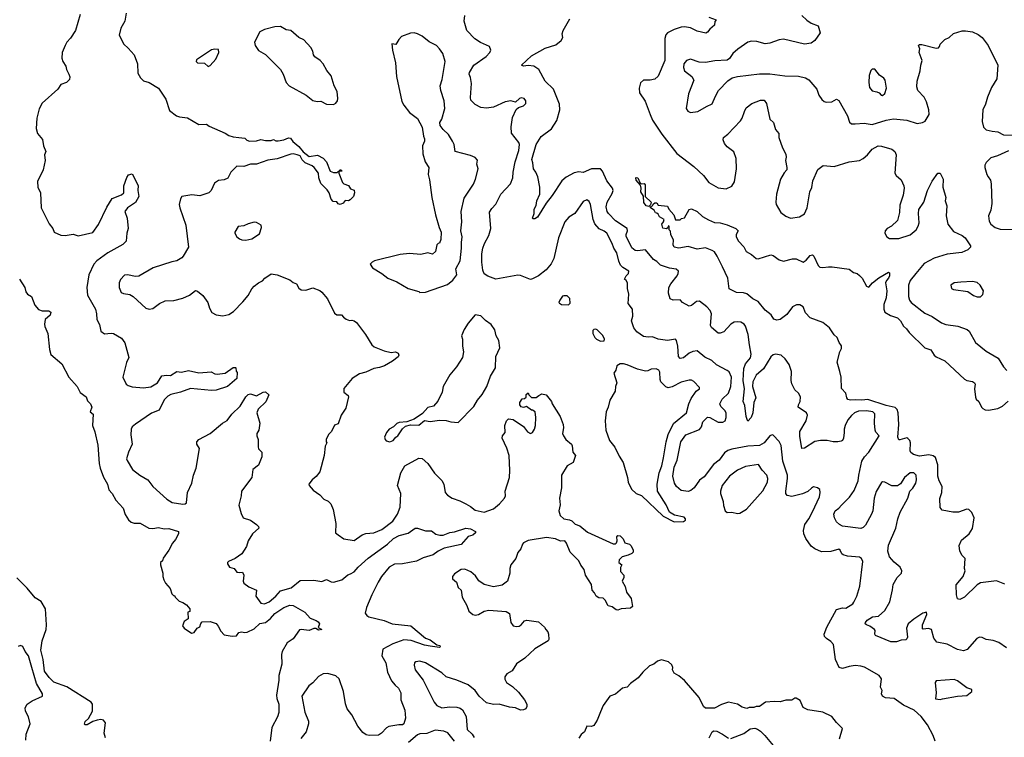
# Model space of a CAD drawing. Extents: x 2293139 to 2515392, y 824115 to 1006937.
# Tile 81 of 256: x 2349269 to 2357822, y 906589 to 912819. Entities that reach past the tile are written whole.
import ezdxf

# ---------------------------------------------------------------- set-up
doc = ezdxf.new("R2010")
doc.units = 0

msp = doc.modelspace()

# ---------------------------------------------------------------- linework, layer by layer
at = {"layer": '0CON10XD'}
for points in [[(2349794.3, 912865), (2349754.3, 912725), (2349710.6, 912659.4), (2349678.6, 912625), (2349664.4, 912595), (2349638.8, 912535), (2349636.1, 912483.9), (2349644.3, 912455), (2349670, 912415), (2349676.2, 912385), (2349696.7, 912345), (2349703.6, 912323.6), (2349701.7, 912298.3), (2349676.7, 912275), (2349626.7, 912255), (2349600, 912215), (2349463.1, 912095), (2349438.8, 912045), (2349419.6, 911965), (2349413.6, 911875), (2349425, 911830), (2349467.3, 911777.3), (2349477.5, 911725), (2349496, 911675), (2349485.8, 911645), (2349490, 911595), (2349473.3, 911516.7), (2349423.1, 911415), (2349428, 911365), (2349448.6, 911315), (2349456.7, 911185), (2349526.2, 911046.2), (2349557.1, 911005), (2349570, 910975), (2349627.5, 910947.5), (2349665, 910945.6), (2349735, 910957.5), (2349777, 910943), (2349905, 910970.6), (2349955, 911041.1), (2350025, 911190.6), (2350072.5, 911267.5), (2350155, 911299.4), (2350172.5, 911315), (2350174.4, 911375), (2350201.1, 911448.9), (2350215, 911472.5), (2350245, 911480), (2350299.7, 911379.7), (2350295.5, 911335), (2350305.4, 911285), (2350275, 911231.1), (2350206, 911185), (2350183.8, 911155), (2350202.5, 911095), (2350212, 911005), (2350201.2, 910965), (2350193.8, 910895), (2350165, 910865.8), (2350035.8, 910794.2), (2349939.4, 910725), (2349913.6, 910695), (2349869.6, 910605), (2349852.1, 910495), (2349858.3, 910428.3), (2349927.1, 910305), (2349937.3, 910265), (2349938.6, 910215), (2349962.1, 910172.1), (2349974, 910115), (2350005, 910092), (2350065, 910098.6), (2350084.3, 910094.3), (2350155, 910054), (2350182.6, 910012.6), (2350218, 909885), (2350196.6, 909843.4), (2350164.4, 909715), (2350194.6, 909654.6), (2350212, 909642), (2350245, 909631.5), (2350345, 909622.3), (2350407.6, 909632.4), (2350465.7, 909665), (2350505, 909728), (2350545, 909733.8), (2350579.3, 909730.7), (2350635, 909763.3), (2350675, 909757.5), (2350735, 909774.3), (2350825.9, 909754.1), (2350933, 909763), (2350965, 909743.3), (2350985, 909740), (2351055, 909750), (2351125, 909800), (2351145, 909800), (2351147.5, 909795), (2351148.3, 909768.3), (2351157.5, 909755), (2351155, 909702.5), (2351075.6, 909634.4), (2350975, 909602.9), (2350935, 909599.4), (2350753.2, 909616.8), (2350665, 909585.6), (2350580.8, 909565), (2350555, 909550.9), (2350525, 909518.1), (2350480.2, 909429.8), (2350415, 909403.6), (2350275, 909306.7), (2350247.5, 909285), (2350237, 909263), (2350234.1, 909215.9), (2350245.8, 909135), (2350215.7, 909065), (2350198, 909005), (2350201.7, 908991.7), (2350250, 908915), (2350314, 908865), (2350383.1, 908825), (2350425.8, 908765), (2350546.9, 908655), (2350595, 908627.5), (2350687.8, 908612.2), (2350707.5, 908615), (2350718.8, 908625), (2350726.9, 908715), (2350764.2, 908795), (2350778.6, 908865), (2350800.8, 908925), (2350830, 909095), (2350807.5, 909135), (2350807.5, 909155), (2350826.4, 909173.6), (2350925, 909226.7), (2351030, 909315), (2351071.2, 909338.8), (2351110.8, 909395), (2351185, 909464), (2351233.8, 909545), (2351255, 909566.2), (2351275, 909570), (2351325, 909552), (2351385, 909586), (2351405, 909587.5), (2351433.3, 909563.3), (2351407.6, 909502.4), (2351341.2, 909438.8), (2351328.8, 909405), (2351353.8, 909315), (2351346.7, 909255), (2351330, 909225), (2351330, 909205), (2351341.2, 909175), (2351339.3, 909109.3), (2351344.2, 909094.2), (2351372.5, 909065), (2351373.3, 909025), (2351345, 908950), (2351295, 908913.8), (2351287.1, 908845), (2351196, 908725), (2351194.2, 908685), (2351172.9, 908605), (2351191.7, 908531.7), (2351210, 908495), (2351275, 908473.3), (2351325, 908436.7), (2351345, 908417.5), (2351346.7, 908405), (2351291.2, 908355), (2351254.4, 908295.6), (2351240, 908245), (2351197.9, 908182.1), (2351139.7, 908140.3), (2351082.5, 908115), (2351073.3, 908105), (2351073.3, 908095), (2351092.5, 908065), (2351133.6, 908053.6), (2351155, 908023.3), (2351175, 908018.8), (2351205, 908022.5), (2351216.2, 907995), (2351211.2, 907945), (2351215, 907927.5), (2351260, 907895), (2351327.5, 907865), (2351320.8, 907815), (2351365, 907754.4), (2351395, 907748.1), (2351435, 907764.4), (2351495, 907813.6), (2351535, 907860.5), (2351628, 907885), (2351705, 907949.4), (2351825, 907953.3), (2351895, 907940.8), (2351935, 907957.5), (2351975, 907938.6), (2351995, 907936.9), (2352066.2, 907955), (2352121, 907999), (2352141.9, 908008.1), (2352176, 908024), (2352210, 908065), (2352297.1, 908145), (2352465, 908266.4), (2352515.9, 908314.1), (2352565, 908342.1), (2352645, 908360.9), (2352705, 908405.6), (2352725.6, 908405.6), (2352795, 908380), (2352845, 908380), (2352885, 908352.5), (2352917.5, 908342.5), (2352947.5, 908345), (2353005, 908366.9), (2353045, 908371.5), (2353145, 908405.4), (2353185, 908398.5), (2353228.8, 908375), (2353227.5, 908365), (2353205.8, 908345), (2353165, 908331.2), (2353105, 908262.5), (2352955, 908230.5), (2352902.9, 908205), (2352862, 908172), (2352773.1, 908146.9), (2352715, 908118.9), (2352595, 908093.8), (2352525, 908090.4), (2352479.5, 908065), (2352413.4, 907985), (2352382.7, 907935), (2352326.7, 907825), (2352281.1, 907715), (2352271.4, 907665), (2352284, 907645), (2352303.3, 907635), (2352435, 907601.5), (2352505, 907572.9), (2352667.2, 907557.2), (2352795, 907449.2), (2352835.5, 907435.5), (2352891.7, 907391.7), (2352917.5, 907385), (2352922.5, 907375), (2352915, 907367.5), (2352835, 907380), (2352785, 907389.1), (2352669.1, 907429.1), (2352605, 907436.2), (2352509.3, 907400.7), (2352423.8, 907355), (2352415.6, 907295), (2352448.8, 907235), (2352464.6, 907154.6), (2352500.3, 907080.3), (2352530.3, 907040.3), (2352558.8, 907015), (2352581.2, 906975), (2352581.2, 906915), (2352613.3, 906825), (2352620, 906755), (2352606.2, 906705), (2352595, 906696.7), (2352562.3, 906697.7), (2352475, 906681.2), (2352455, 906671.2), (2352411.2, 906625), (2352385, 906608), (2352305, 906604.2), (2352279.5, 906609.5), (2352249.1, 906629.1), (2352205.8, 906685), (2352155.7, 906785), (2352113.1, 906835), (2352098.3, 906878.3), (2352082.1, 906985), (2352045, 907096.7), (2352015, 907122), (2351945, 907143.8), (2351905, 907140), (2351865, 907118), (2351815, 907061.2), (2351780, 907035), (2351720, 906945), (2351745, 906806.7), (2351777.4, 906727.4), (2351779.2, 906705), (2351757.5, 906635), (2351711.9, 906578.1)], [(2350194.4, 912875.6), (2350182.5, 912805), (2350147.5, 912745), (2350132, 912685), (2350173.8, 912605), (2350212.7, 912572.7), (2350264, 912515), (2350292.9, 912435), (2350294.4, 912355), (2350317.5, 912315), (2350345, 912288), (2350395, 912273.8), (2350475, 912223.8), (2350538.3, 912128.3), (2350571.7, 912031.7), (2350632.5, 911985), (2350656, 911976), (2350726.6, 911966.6), (2350825, 911907.5), (2350891.7, 911911.7), (2350915, 911893.8), (2351055, 911833.3), (2351085, 911813.8), (2351125, 911801.2), (2351172.5, 911797.5), (2351225, 911790), (2351243, 911773), (2351265, 911764), (2351325, 911766.2), (2351365, 911778), (2351405, 911770), (2351455, 911770), (2351475, 911777.5), (2351495, 911767.5), (2351515, 911766.7), (2351564.1, 911775.9), (2351605, 911793.8), (2351621.7, 911791.7), (2351641.7, 911761.7), (2351695, 911718.8), (2351732.3, 911672.3), (2351785, 911632.5), (2351855, 911643.3), (2351905.9, 911615.9), (2351933.3, 911585), (2351965, 911503.3), (2351995, 911493.3), (2352027.5, 911492.5), (2352053.9, 911516.1), (2352060, 911515), (2352070, 911505), (2352040, 911500), (2352040, 911485), (2352073.3, 911405), (2352085, 911393.3), (2352125, 911380), (2352141.7, 911351.7), (2352175, 911340), (2352177.5, 911315), (2352167.5, 911285), (2352140, 911255), (2352125, 911247.5), (2352095, 911250), (2352080, 911225), (2352053, 911213), (2352035, 911220), (2352025, 911237.5), (2351991.7, 911241.7), (2351975, 911260), (2351956.7, 911315), (2351940.7, 911340.7), (2351885, 911397.5), (2351866.7, 911445), (2351866.2, 911485), (2351826.4, 911536.4), (2351810.7, 911550.7), (2351750, 911575), (2351722.7, 911602.7), (2351706.4, 911636.4), (2351680, 911645), (2351645, 911653.8), (2351625, 911651.4), (2351505, 911610), (2351425, 911598.1), (2351325, 911565.6), (2351275.5, 911565.5), (2351215, 911545.5), (2351155, 911546.1), (2351102, 911495), (2351076.1, 911443.9), (2351045, 911428.8), (2350995, 911422.5), (2350960.7, 911399.3), (2350933.3, 911335), (2350912.5, 911315), (2350835, 911289.2), (2350765, 911297.1), (2350678.8, 911285), (2350665, 911262.5), (2350654.2, 911215), (2350659.2, 911185), (2350711.4, 911035), (2350734.3, 910845), (2350690, 910765), (2350677.4, 910752.6), (2350635, 910725.7), (2350592.1, 910717.9), (2350430, 910665), (2350305, 910591.4), (2350275, 910588.9), (2350206.2, 910603.8), (2350178.3, 910601.7), (2350145, 910562.5), (2350133.8, 910535), (2350133.3, 910495), (2350150.7, 910450.7), (2350170.7, 910440.7), (2350225, 910432.5), (2350255, 910416), (2350365, 910313.8), (2350395, 910306), (2350425, 910312), (2350482.5, 910355), (2350532, 910378), (2350608.3, 910381.7), (2350685, 910402), (2350744.1, 910425.9), (2350796.4, 910466.4), (2350815, 910463.3), (2350860, 910425), (2350902.5, 910365), (2350916.7, 910315), (2350937, 910277), (2350977, 910257), (2351035, 910247.5), (2351085, 910258.8), (2351126.7, 910285), (2351208.3, 910368.3), (2351255, 910423.3), (2351285, 910483.3), (2351305, 910506.2), (2351343.3, 910535), (2351378.8, 910551.2), (2351397.5, 910575), (2351455, 910612.5), (2351505, 910603.3), (2351615, 910560), (2351645, 910536.7), (2351672.5, 910525), (2351695, 910486.7), (2351715, 910473.8), (2351755, 910472), (2351815, 910490), (2351875, 910468.1), (2351895, 910454.2), (2351944, 910395), (2352005, 910270), (2352025, 910256.7), (2352065, 910257.5), (2352082.5, 910235), (2352105, 910220), (2352135, 910207.5), (2352155, 910210), (2352173.9, 910203.9), (2352195, 910190), (2352273.3, 910085), (2352326.7, 909995), (2352348.8, 909978.8), (2352434.4, 909944.4), (2352495, 909930.8), (2352535, 909936), (2352557.5, 909925), (2352563.3, 909905), (2352557, 909893), (2352507.5, 909855), (2352437.5, 909815), (2352395, 909798), (2352345, 909790), (2352275, 909758), (2352220, 909745), (2352156.8, 909703.2), (2352085, 909616.2), (2352085.7, 909585.7), (2352123.8, 909555), (2352126, 909545), (2352101.2, 909445), (2352061.2, 909385), (2352035, 909310), (2352005, 909297.5), (2351978.8, 909245), (2351951.7, 909218.3), (2351930, 909175), (2351930, 909155), (2351937.5, 909145), (2351923.6, 909116.4), (2351914.3, 909035), (2351875, 908892.5), (2351845.9, 908854.1), (2351810, 908825), (2351780, 908785), (2351782.5, 908775), (2351817.5, 908735), (2351875, 908693.3), (2351910, 908655), (2351947.5, 908637.5), (2351970.8, 908615), (2351991.1, 908565), (2352015.6, 908445), (2352012.5, 908362.5), (2352035.9, 908345.9), (2352085, 908312), (2352175, 908297.5), (2352245, 908346.9), (2352275, 908357.1), (2352345, 908364.5), (2352415, 908392.9), (2352511.5, 908465), (2352551.4, 908525), (2352573.2, 908586.8), (2352580.5, 908705), (2352551.9, 908775), (2352580.8, 908885), (2352616, 908945), (2352735, 909012.5), (2352765, 909009.2), (2352814.4, 908964.4), (2352872.6, 908882.6), (2352935, 908818.8), (2352952.9, 908785), (2352966.2, 908715), (2352985, 908690), (2353025.8, 908665.8), (2353093, 908643), (2353143.3, 908615), (2353185, 908592.5), (2353225, 908560.5), (2353305, 908542.5), (2353385, 908572.9), (2353435.6, 908615), (2353480.8, 908665), (2353490, 908685), (2353486.7, 908725), (2353522.5, 908845), (2353525.7, 908905), (2353520, 909035), (2353499.7, 909099.7), (2353460, 909185), (2353462.5, 909205), (2353486.7, 909235), (2353483.6, 909296.4), (2353497.5, 909335), (2353515, 909352.5), (2353555, 909348.8), (2353645, 909287.5), (2353679.5, 909239.5), (2353705, 909226.7), (2353723.9, 909236.1), (2353742, 909265), (2353748.6, 909295), (2353753.8, 909365), (2353747.5, 909415), (2353725, 909430), (2353715, 909430), (2353671.7, 909461.7), (2353645, 909452.5), (2353625, 909457.5), (2353614.2, 909474.2), (2353613.3, 909495), (2353635, 909527.5), (2353655, 909530), (2353668.3, 909541.7), (2353670, 909565), (2353685, 909580), (2353691.7, 909561.7), (2353715, 909540), (2353755, 909540), (2353780, 909555), (2353805, 909570), (2353841.7, 909561.7), (2353890, 909505), (2353893, 909483), (2353963.8, 909375), (2353991.2, 909305), (2353993.8, 909275), (2353983.8, 909225), (2353992, 909205), (2354013, 909173), (2354061.2, 909135), (2354068.3, 909118.3), (2354073.8, 909065), (2354097.5, 909035), (2354077.5, 908975), (2354024.1, 908945.9), (2353975.8, 908865), (2353974.4, 908755), (2353956.7, 908665), (2353964, 908606), (2353952.7, 908555), (2353965, 908513.8), (2353995, 908484), (2354045, 908478.1), (2354065, 908469.2), (2354095, 908440), (2354135, 908423.3), (2354200.3, 908370.3), (2354425, 908268.8), (2354445, 908267.5), (2354453.6, 908276.4), (2354460, 908295), (2354455, 908330), (2354465, 908340), (2354485, 908337.5), (2354510.7, 908310.7), (2354527, 908277), (2354565, 908266.7), (2354577.5, 908255), (2354597.5, 908215), (2354597.5, 908195), (2354585, 908183.8), (2354555, 908168.8), (2354502.5, 908155), (2354475, 908130), (2354472.5, 908105), (2354500, 908085), (2354488.3, 908061.7), (2354488.3, 908028.3), (2354516.7, 907995), (2354516.7, 907975), (2354503.3, 907945), (2354527.3, 907897.3), (2354538.8, 907848.8), (2354580.8, 907795), (2354593.3, 907725), (2354575, 907708.8), (2354495, 907703.8), (2354465, 907693.3), (2354450, 907695), (2354415, 907720), (2354380.7, 907730.7), (2354355, 907780), (2354337, 907797), (2354300.7, 907800.7), (2354277.5, 907815), (2354263, 907843), (2354242.5, 907865), (2354236.7, 907915), (2354185, 907997.5), (2354171.2, 908045), (2354142.4, 908082.4), (2354125, 908120), (2354051.8, 908195), (2354020, 908275), (2354005, 908293.3), (2353967.7, 908292.3), (2353922.1, 908312.1), (2353845, 908323.9), (2353685, 908296.9), (2353645, 908275.7), (2353635.8, 908265), (2353622, 908225), (2353597.6, 908192.4), (2353577.7, 908142.3)], [(2357220, 906555), (2357203.3, 906605), (2357155, 906697.5), (2357099.5, 906769.5), (2357037.5, 906825), (2356947.6, 906867.6), (2356865, 906924.4), (2356791.1, 906931.1), (2356762.5, 906945), (2356756, 906965), (2356760, 906995), (2356747.5, 907025), (2356754.1, 907095), (2356735, 907124.5), (2356607.2, 907197.2), (2356575, 907206.7), (2356525, 907211.4), (2356475, 907204.4), (2356415, 907186.5), (2356386, 907195), (2356354.6, 907264.6), (2356337.1, 907395), (2356315, 907420.6), (2356276, 907446), (2356260, 907465), (2356258.2, 907485), (2356280, 907545), (2356365, 907697.1), (2356415, 907713.8), (2356445, 907708.8), (2356505, 907747.5), (2356515, 907761.2), (2356542, 907815), (2356568.3, 907901.7), (2356592, 908115), (2356580.5, 908140.5), (2356565, 908152), (2356460.9, 908160.9), (2356421.8, 908171.8), (2356410.4, 908180.4), (2356395, 908213.3), (2356385, 908222), (2356315, 908202), (2356235, 908199.5), (2356175.2, 908225.2), (2356145, 908248.4), (2356098.4, 908315), (2356081.1, 908355), (2356077.3, 908385), (2356087.8, 908435), (2356124.4, 908485.6), (2356156.8, 908546.8), (2356216, 908675), (2356223.6, 908715), (2356218.8, 908738.8), (2356200, 908755), (2356165, 908761.9), (2356147, 908753), (2356115, 908722.9), (2356068.1, 908701.9), (2355975, 908680.7), (2355935, 908688.1), (2355925.4, 908705), (2355923.6, 908725), (2355938.8, 908835), (2355937.4, 908865), (2355897.5, 908987.5), (2355882.3, 909122.3), (2355865, 909155.6), (2355815, 909211.4), (2355805, 909214.3), (2355785, 909205.7), (2355735.7, 909145), (2355695, 909120.9), (2355595, 909115.4), (2355455, 909091.2), (2355421.2, 909078.8), (2355391.1, 909058.9), (2355345, 908996), (2355295, 908956), (2355215, 908851.2), (2355175, 908821.2), (2355128.8, 908755), (2355098.3, 908731.7), (2355075, 908724), (2355015, 908732), (2354975, 908766.7), (2354956, 908795), (2354943.3, 908855), (2354954.6, 908935), (2354978.9, 908995), (2355011.5, 909155), (2355055, 909214.2), (2355175, 909262.2), (2355192.2, 909285), (2355202.8, 909327.2), (2355245, 909368.8), (2355265, 909366), (2355335, 909324.4), (2355376.3, 909323.7), (2355396.9, 909335), (2355405.4, 909365), (2355405.4, 909405), (2355395, 909425.7), (2355360, 909460), (2355352.2, 909485), (2355371.5, 909525), (2355427.2, 909575), (2355446.5, 909633.5), (2355451.8, 909715), (2355430.7, 909760.7), (2355414.5, 909774.5), (2355321.3, 909821.3), (2355280.7, 909860.7), (2355219.2, 909889.2), (2355155, 909942.5), (2355115, 909937.5), (2355085, 909923.6), (2355035, 909883.6), (2355005, 909877.1), (2354992.1, 909895), (2354985.5, 909985), (2354974.2, 910034.2), (2354965, 910046.2), (2354895, 910032.5), (2354815, 910043.9), (2354765, 910065.7), (2354727.2, 910062.8), (2354689.1, 910069.1), (2354628.9, 910108.9), (2354604.5, 910145), (2354584.5, 910204.5), (2354594.4, 910245), (2354592.5, 910305), (2354554.4, 910355), (2354561.2, 910435), (2354547.5, 910485), (2354547.5, 910535), (2354536, 910556), (2354523.3, 910565), (2354537.5, 910595), (2354558.8, 910615), (2354559.2, 910635), (2354507.7, 910667.7), (2354488.3, 910688.3), (2354472.3, 910722.3), (2354456, 910795), (2354430.4, 910835), (2354416.1, 910875), (2354368.5, 910965), (2354345, 910983.8), (2354302.2, 911002.2), (2354265.6, 911045.6), (2354250.8, 911085), (2354228.2, 911215), (2354215, 911240), (2354194.2, 911254.2), (2354165, 911241.4), (2354090.6, 911135), (2354040, 911105), (2354005, 911063.8), (2353948.8, 910925), (2353908.8, 910745), (2353885, 910698.6), (2353843.4, 910646.6), (2353776.2, 910595), (2353725, 910568.8), (2353705, 910564), (2353618.8, 910598.8), (2353595, 910600), (2353405, 910566.7), (2353335, 910590.8), (2353305, 910612.5), (2353293.3, 910645), (2353282.7, 910715), (2353282.5, 910785), (2353291.5, 910835), (2353305.4, 910875), (2353345.3, 910944.7), (2353361.9, 911005), (2353351.2, 911148.8), (2353369.5, 911180.5), (2353405, 911216.7), (2353449.5, 911305), (2353533.8, 911395), (2353553.8, 911445), (2353555.4, 911495), (2353573.8, 911586.2), (2353604.6, 911684.6), (2353610, 911735), (2353605, 911752.5), (2353541.4, 911835), (2353538.7, 911888.7), (2353551.1, 911968.9), (2353581.7, 912038.3), (2353603, 912057), (2353645, 912070), (2353665, 912090), (2353666.7, 912115), (2353652.5, 912135), (2353625, 912140), (2353610, 912135), (2353575, 912102.5), (2353535.8, 912115.8), (2353485.8, 912105.8), (2353385, 912059.4), (2353325, 912050.5), (2353275, 912055.6), (2353225, 912081.9), (2353188.9, 912118.9), (2353184.6, 912144.6), (2353193.2, 912265), (2353186, 912316), (2353173.6, 912345), (2353175, 912361.2), (2353215, 912424.4), (2353322.1, 912497.9), (2353354, 912535), (2353361.4, 912555), (2353350, 912585), (2353270.5, 912620.5), (2353221.5, 912651.5), (2353154.2, 912725), (2353129.2, 912805), (2353136.2, 912855)], [(2356430.8, 909235), (2356424.2, 909185), (2356415, 909166.7), (2356405, 909160.8), (2356375, 909153.1), (2356335, 909152.9), (2356283.8, 909166.2), (2356225, 909166.7), (2356175, 909156.7), (2356085, 909097.5), (2356062.5, 909095), (2356044.3, 909204.3), (2356047, 909243), (2356101.4, 909335), (2356112.9, 909385), (2356102.5, 909405), (2356032.5, 909455), (2356034.4, 909475), (2356049.5, 909505), (2356050.8, 909545), (2356034, 909575), (2356002.2, 909605), (2355975, 909656.7), (2355969.6, 909685), (2355973.4, 909765), (2355952.6, 909825), (2355919.2, 909875), (2355882.9, 909905), (2355835, 909913.8), (2355815, 909908.2), (2355795, 909892.9), (2355731.3, 909788.7), (2355665, 909731.9), (2355636.9, 909675), (2355635.3, 909635.3), (2355664.4, 909535), (2355646, 909495), (2355638.5, 909405), (2355622.2, 909365), (2355595, 909332.5), (2355590, 909340), (2355579.1, 909375), (2355568.7, 909468.7), (2355554.7, 909505), (2355565.3, 909615), (2355553, 909685), (2355558.5, 909791.5), (2355575, 909830.6), (2355616.7, 909883.3), (2355623.6, 909915), (2355607.3, 909995), (2355597.9, 910085), (2355575, 910158.8), (2355562, 910175), (2355532.4, 910192.4), (2355505, 910197.1), (2355475, 910191.9), (2355445, 910175.8), (2355385, 910110), (2355355, 910096.2), (2355335, 910096.7), (2355277.8, 910147.8), (2355268.6, 910165), (2355277.5, 910265), (2355265.6, 910295), (2355238.5, 910325), (2355175, 910375.8), (2355148.3, 910371.7), (2355105, 910338.8), (2355085, 910331.2), (2355026.2, 910365), (2355005, 910388), (2354945, 910384.3), (2354920, 910395), (2354905.6, 910445.6), (2354908.9, 910495), (2354925, 910525.8), (2354980.6, 910595), (2354990, 910615), (2354990.8, 910635), (2354972.1, 910652.1), (2354915, 910661.1), (2354835, 910687.6), (2354805, 910718.5), (2354775, 910737.8), (2354705, 910820.8), (2354635, 910811.4), (2354615, 910815.8), (2354585, 910838), (2354538.3, 910938.3), (2354537.1, 910955), (2354550, 910985), (2354545, 911006.7), (2354445, 911073.2), (2354382.5, 911135), (2354371.5, 911155), (2354363.6, 911195), (2354370.9, 911235), (2354415, 911309.2), (2354425.4, 911335), (2354419.4, 911355), (2354369, 911419), (2354332.3, 911505), (2354315.2, 911525.2), (2354235.5, 911524.5), (2354165, 911490.8), (2354125, 911498), (2354085, 911490), (2354015, 911452.9), (2353979.6, 911420.4), (2353895, 911292), (2353842.5, 911225), (2353768, 911105), (2353745, 911088.8), (2353729.3, 911089.3), (2353723.8, 911095), (2353736.7, 911135), (2353738.8, 911175), (2353756.2, 911205), (2353761.2, 911245), (2353787.5, 911305), (2353787.1, 911365), (2353770, 911455), (2353753.8, 911495), (2353731.2, 911525), (2353726.2, 911575), (2353716.7, 911605), (2353755.7, 911734.3), (2353800, 911805), (2353889.1, 911870.9), (2353934.4, 911945), (2353959.6, 912035), (2353957.7, 912085), (2353906.7, 912215), (2353835, 912286.2), (2353777.3, 912387.3), (2353735, 912416.7), (2353685, 912420.8), (2353645, 912414.4), (2353627.5, 912425), (2353714.6, 912505.4), (2353835, 912572), (2353925, 912600.8), (2353971.2, 912638.8), (2353986.2, 912665), (2353982, 912695), (2353991.2, 912725), (2354047.5, 912825)], [(2355255, 912840), (2355318.3, 912818.3), (2355308.3, 912801.7), (2355305, 912770), (2355264, 912736), (2355245, 912710), (2355228.3, 912701.7), (2355155, 912718.8), (2355097.4, 912747.4), (2355045, 912758.1), (2355015, 912754.4), (2354955, 912734.4), (2354896, 912705), (2354882, 912688), (2354872.7, 912655), (2354873.9, 912465), (2354815, 912328), (2354785, 912301.4), (2354745, 912294.4), (2354687.5, 912295), (2354660.5, 912269.5), (2354650, 912225), (2354654.2, 912185), (2354702.6, 912112.6), (2354745.4, 911995.4), (2354766.3, 911946.3), (2354846.4, 911825), (2354978.3, 911658.3), (2355125, 911544.4), (2355210, 911465), (2355256, 911405), (2355335, 911360), (2355405, 911351.2), (2355455, 911373.8), (2355478.8, 911411.2), (2355495.6, 911524.4), (2355492.9, 911615), (2355472.4, 911672.4), (2355414, 911715), (2355390.8, 911745), (2355379.2, 911775), (2355382, 911795), (2355420, 911825), (2355530.2, 911939.8), (2355545.6, 911965), (2355565, 912022.5), (2355580, 912055), (2355627.7, 912092.3), (2355705, 912121.2), (2355735, 912120), (2355755, 912092.5), (2355784.3, 911955), (2355817, 911927), (2355834.7, 911864.7), (2355862.1, 911832.1), (2355864.5, 911795), (2355896.3, 911706.3), (2355922.7, 911652.7), (2355926.2, 911625), (2355920, 911595), (2355933.3, 911535), (2355933.3, 911515), (2355909.5, 911490.5), (2355878, 911435), (2355844.3, 911305), (2355836, 911235), (2355840, 911215), (2355880, 911145), (2355925, 911112.5), (2355965.8, 911095.8), (2356043.4, 911106.6), (2356086.6, 911133.4), (2356110, 911185), (2356133.8, 911325), (2356149.3, 911360.7), (2356159.7, 911420.3), (2356202.7, 911517.3), (2356248.3, 911551.7), (2356345, 911545.6), (2356475.5, 911584.5), (2356565, 911597.8), (2356595, 911613.1), (2356634, 911645), (2356675, 911696), (2356725, 911724), (2356755, 911722), (2356845, 911696.2), (2356871.2, 911675), (2356883.3, 911645), (2356871.2, 911485), (2356883.3, 911465), (2356925, 911427.5), (2356948.8, 911375), (2356951.2, 911355), (2356942, 911295), (2356915, 911210), (2356912, 911145), (2356893.8, 911075), (2356842.3, 911027.7), (2356804.1, 911005.9), (2356787.5, 910985), (2356783.3, 910965), (2356802.5, 910935), (2356825, 910918.8), (2356905, 910920), (2357005, 910950), (2357056.9, 910993.1), (2357074.4, 911025), (2357080.9, 911055), (2357075.4, 911135), (2357078.8, 911171.2), (2357122.2, 911235), (2357156, 911335), (2357194.3, 911415.7), (2357243.8, 911485), (2357265, 911487.5), (2357290, 911435), (2357287.5, 911365), (2357312.5, 911275), (2357306.7, 911245), (2357323, 911203), (2357316, 911115), (2357332.5, 911045), (2357379.7, 910979.7), (2357455, 910944.2), (2357481.2, 910925), (2357527.5, 910855), (2357527.5, 910845), (2357505, 910820), (2357452.3, 910797.7), (2357325, 910784.3), (2357211.2, 910748.8), (2357125, 910701.9), (2357053.7, 910616.3), (2357003.6, 910555), (2356989.2, 910515), (2356990, 910415), (2356998.5, 910385), (2357013.1, 910365), (2357131.9, 910271.9), (2357195, 910241.5), (2357275, 910188.2), (2357315, 910173.9), (2357419.1, 910159.1), (2357499.8, 910129.8), (2357515.8, 910115), (2357570.8, 910015), (2357665, 909941.4), (2357769.7, 909879.7), (2357815, 909803.8), (2357845, 909774)], [(2356063.3, 912855), (2356106.7, 912815), (2356145, 912790), (2356205, 912766.7), (2356222.5, 912705), (2356175, 912638.8), (2356145, 912614.2), (2356085, 912607.1), (2355905, 912650.9), (2355866, 912644), (2355785, 912615.6), (2355745, 912609.4), (2355670.9, 912630.9), (2355625, 912633.6), (2355595, 912623.6), (2355506.8, 912563.2), (2355464.5, 912525), (2355435, 912481.4), (2355415, 912468.5), (2355307.4, 912462.6), (2355225, 912446.2), (2355171.3, 912451.3), (2355095, 912477.5), (2355060, 912465), (2355039.2, 912435), (2355036, 912405), (2355042.5, 912375), (2355108.8, 912325), (2355126.2, 912295), (2355079.2, 912175), (2355057, 912047), (2355072.5, 912025), (2355095, 912013.3), (2355159.2, 912020.8), (2355233.6, 912066.4), (2355285, 912088), (2355311.9, 912155), (2355340.6, 912205), (2355420.9, 912289.1), (2355457.2, 912312.8), (2355504.3, 912325.7), (2355695, 912350.2), (2355785, 912348), (2355915, 912331.2), (2356035, 912328.8), (2356095, 912314.5), (2356125, 912296.9), (2356193.3, 912215), (2356212, 912165), (2356235.9, 912125.9), (2356257.3, 912107.3), (2356275, 912102.9), (2356323.2, 912106.8), (2356365, 912127.5), (2356385, 912118), (2356458.5, 911985), (2356477.9, 911927.9), (2356495, 911915.8), (2356525, 911914.4), (2356605, 911919.5), (2356675, 911910), (2356795, 911947.8), (2356859.4, 911959.4), (2356975, 911947.1), (2357065, 911916.2), (2357110, 911925), (2357135, 911936.7), (2357170, 911995), (2357166, 912035), (2357145.8, 912105.8), (2357127, 912147), (2357072, 912205), (2357062, 912235), (2357064, 912285), (2357092, 912375), (2357095.8, 912425), (2357109.2, 912465), (2357081.2, 912535), (2357086.7, 912565), (2357077.5, 912595), (2357085, 912602.5), (2357105, 912602.5), (2357230.7, 912570.7), (2357250, 912575), (2357260, 912585), (2357263.9, 912606.1), (2357304.5, 912645.5), (2357342, 912665), (2357381.7, 912698.3), (2357455, 912721.9), (2357485, 912723.1), (2357545, 912712.2), (2357595, 912691.1), (2357630, 912665), (2357681.1, 912595), (2357766, 912425), (2357757.1, 912305), (2357709.3, 912230.7), (2357675.6, 912145), (2357659.4, 912085), (2357635.6, 912035), (2357630, 911935), (2357640, 911885), (2357665, 911863.3), (2357715, 911850), (2357765, 911846.7), (2357815, 911820), (2357910, 911815)], [(2351995, 912083.8), (2352015.7, 912094.3), (2352028.8, 912115), (2352033.8, 912135), (2352028, 912195), (2352000.8, 912245), (2351975, 912330), (2351937.7, 912377.7), (2351905, 912436.2), (2351878, 912465), (2351834.2, 912495), (2351822.5, 912515), (2351816.2, 912545), (2351797.3, 912577.3), (2351737.5, 912645), (2351695, 912663.8), (2351625, 912723.8), (2351585, 912730), (2351535, 912760), (2351485, 912756.7), (2351395, 912732.5), (2351356.4, 912713.6), (2351307.5, 912625), (2351313.3, 912595), (2351345, 912552.5), (2351405, 912516.7), (2351535.8, 912385.8), (2351557.3, 912347.3), (2351583.8, 912275), (2351610, 912245), (2351756.7, 912165), (2351815, 912116.2), (2351852.3, 912107.7), (2351885, 912112), (2351935, 912086.7), (2351995, 912083.8)], [(2352745, 910450), (2352795, 910452.5), (2352985, 910520), (2353031.7, 910558.3), (2353067.5, 910605), (2353057.5, 910655), (2353096, 910725), (2353107.5, 910835), (2353105.8, 910885), (2353112.5, 910935), (2353100, 910985), (2353109.2, 911065), (2353104.2, 911155), (2353130.3, 911269.7), (2353210.3, 911389.7), (2353228.8, 911435), (2353251.2, 911525), (2353241.2, 911565), (2353245, 911600), (2353225, 911621.2), (2353185, 911638.8), (2353053.2, 911673.2), (2353042.5, 911735), (2353030, 911765), (2352995, 911821.2), (2352948, 911865), (2352921.4, 911901.4), (2352920, 911925), (2352936, 911955), (2352961.2, 912048.8), (2352956.2, 912115), (2352926, 912205), (2352920.8, 912245), (2352939.4, 912300.6), (2352965.6, 912455), (2352944.3, 912525), (2352917, 912567), (2352890, 912595), (2352826.4, 912626.4), (2352765, 912676), (2352725, 912696.2), (2352695, 912703.8), (2352665, 912701.2), (2352585.8, 912674.2), (2352562, 912648), (2352536.1, 912603.9), (2352501.7, 912608.3), (2352507.5, 912555), (2352532.9, 912445), (2352543.1, 912325), (2352589.1, 912109.1), (2352605.7, 912075.7), (2352655, 912013.3), (2352725, 911960), (2352765.8, 911885), (2352776.7, 911806.7), (2352786.7, 911785), (2352786.7, 911765), (2352768.8, 911725), (2352772, 911655), (2352791.2, 911585), (2352823.3, 911535), (2352816.7, 911475), (2352828.3, 911428.3), (2352848.6, 911275), (2352880.8, 911125), (2352912, 911015), (2352931.2, 910975), (2352928.3, 910911.7), (2352915, 910880), (2352903, 910877), (2352892.5, 910865), (2352880, 910805), (2352856.4, 910783.6), (2352815, 910793.8), (2352755, 910781.2), (2352655, 910790), (2352575, 910780.6), (2352350, 910725), (2352330, 910715), (2352312.5, 910695), (2352333.9, 910663.9), (2352416.1, 910616.1), (2352467.5, 910575), (2352545, 910544.2), (2352645, 910486.2), (2352735, 910460), (2352745, 910450)], [(2350905, 912412.5), (2350925, 912422.5), (2350972.5, 912475), (2351000, 912535), (2350995, 912560), (2350965, 912562.5), (2350935, 912556.2), (2350805, 912470), (2350802.5, 912455), (2350813, 912443), (2350875, 912440), (2350905, 912412.5)], [(2356765, 912161.2), (2356785, 912177.5), (2356797.5, 912225), (2356785.8, 912295), (2356775, 912310), (2356737, 912337), (2356698.3, 912388.3), (2356675, 912390), (2356663, 912377), (2356647, 912333), (2356644, 912275), (2356651.2, 912231.2), (2356675, 912200), (2356715, 912193.8), (2356734.1, 912184.1), (2356752.5, 912162.5), (2356765, 912161.2)], [(2357858.8, 911681.2), (2357763, 911637), (2357705, 911619.2), (2357665, 911580), (2357653, 911557), (2357652.5, 911535), (2357668.8, 911475), (2357681.2, 911455), (2357701.2, 911425), (2357708, 911395), (2357712.3, 911222.3), (2357705.7, 911164.3), (2357684, 911115), (2357689.5, 911069.5), (2357704.3, 911044.3), (2357743.3, 911015), (2357785, 910999.2), (2357935, 910998.6)], [(2354735, 911197.5), (2354712, 911202), (2354691.9, 911231.9), (2354687, 911287), (2354664, 911325), (2354668.8, 911355), (2354662.5, 911382.5), (2354623.8, 911425), (2354620, 911445), (2354625, 911447.5), (2354637.5, 911445), (2354660, 911400), (2354672.5, 911392.5), (2354695, 911396.7), (2354703.3, 911385), (2354702.5, 911285), (2354753.3, 911235), (2354748.8, 911211.2), (2354735, 911197.5)], [(2356394.4, 909765), (2356368.6, 909845), (2356392.9, 909935), (2356407.1, 909965), (2356408.6, 909988.6), (2356387.3, 910017.3), (2356368.7, 910058.7), (2356343.2, 910083.2), (2356302.4, 910142.4), (2356245, 910190.8), (2356135, 910231.2), (2356095, 910273.8), (2356074.3, 910325), (2356045, 910344.4), (2356016.4, 910343.6), (2355981.2, 910325), (2355931.4, 910258.6), (2355875, 910216.2), (2355845, 910211.2), (2355819.3, 910219.3), (2355795.7, 910255.7), (2355745, 910297.5), (2355685, 910371.5), (2355638.1, 910395), (2355585, 910438), (2355555, 910446.7), (2355495, 910451.2), (2355432.7, 910482.7), (2355419.6, 910575), (2355375, 910672.9), (2355328.9, 910765), (2355303.1, 910803.1), (2355285.4, 910815.4), (2355225, 910837.5), (2355155, 910825.8), (2355075, 910848.8), (2354995, 910834.5), (2354954.5, 910844.5), (2354946, 910865), (2354948.6, 910905), (2354926.2, 910955), (2354921.7, 910981.7), (2354910, 910995), (2354910, 911025), (2354905, 911030), (2354898.3, 911011.7), (2354886.4, 911003.6), (2354855, 911010), (2354846.7, 911045), (2354862.5, 911065), (2354867.5, 911085), (2354827, 911107), (2354815, 911130), (2354805, 911140), (2354791.7, 911141.7), (2354780, 911165), (2354750, 911185), (2354750, 911195), (2354770, 911205), (2354772.5, 911217.5), (2354785, 911230), (2354805, 911230), (2354815, 911210), (2354895, 911200), (2354907.5, 911175), (2354950, 911125), (2354965, 911080), (2355005, 911080), (2355018.3, 911091.7), (2355045, 911097.5), (2355085, 911170), (2355105, 911177.5), (2355153.3, 911155), (2355200.9, 911110.9), (2355251.1, 911081.1), (2355305, 911059.4), (2355355, 911054.2), (2355415, 911037.1), (2355490, 911005), (2355508.8, 910985), (2355494, 910955), (2355492, 910935), (2355514.3, 910895), (2355557.9, 910847.9), (2355580, 910805), (2355625, 910781.2), (2355665, 910746.7), (2355685, 910743.8), (2355795, 910776), (2355815, 910771.2), (2355865, 910733.8), (2355905, 910721.2), (2355983, 910743), (2356013, 910743), (2356075, 910713.3), (2356099.5, 910730.5), (2356135, 910771.2), (2356155, 910776.2), (2356166, 910765), (2356206, 910685), (2356220.3, 910670.3), (2356245, 910666), (2356295, 910674.4), (2356327, 910673), (2356475, 910652), (2356512.5, 910625), (2356544.2, 910614.2), (2356565, 910598.8), (2356586, 910575), (2356625, 910506.7), (2356645, 910496.7), (2356676.2, 910535), (2356732.9, 910577.1), (2356816.7, 910626.7), (2356825, 910620), (2356825.6, 910594.4), (2356817.1, 910575), (2356797.5, 910555), (2356790.6, 910535), (2356801.4, 910465), (2356794.4, 910405), (2356775.8, 910345.8), (2356775.6, 910305), (2356785, 910280), (2356832, 910252), (2356895, 910231.4), (2356919.4, 910205), (2356947.2, 910157.2), (2356972.5, 910135), (2356995, 910103.8), (2357131.2, 909971.2), (2357182.3, 909952.3), (2357213.8, 909905), (2357231.2, 909891.2), (2357305, 909857.5), (2357477, 909697), (2357495, 909686.7), (2357545, 909676.7), (2357562.5, 909665), (2357570, 909655), (2357563.8, 909615), (2357571.2, 909541.2), (2357578.8, 909525), (2357600, 909505), (2357623.8, 909455), (2357635, 909443.8), (2357655, 909432), (2357685, 909428), (2357765.7, 909444.3), (2357805.5, 909464.5), (2357855, 909506.7)], [(2351235, 910904), (2351285, 910917.5), (2351351.2, 910958.8), (2351368.8, 911015), (2351366.4, 911036.4), (2351327.3, 911057.3), (2351305, 911060.8), (2351252.7, 911047.3), (2351215, 911030), (2351166.1, 911023.9), (2351137.5, 910975), (2351137.5, 910965), (2351156.7, 910935), (2351177.7, 910917.7), (2351197.7, 910907.7), (2351235, 910904)], [(2349266.2, 910565), (2349313.3, 910495), (2349322.5, 910455), (2349337, 910437), (2349372.5, 910415), (2349401.7, 910341.7), (2349432.7, 910302.7), (2349465, 910290.8), (2349521.7, 910291.7), (2349539.2, 910279.2), (2349535, 910253.8), (2349490, 910215), (2349485.8, 910175), (2349488, 910155), (2349512.5, 910095), (2349528.6, 909955), (2349540.9, 909910.9), (2349635, 909830), (2349695.9, 909715.9), (2349768.8, 909635), (2349795, 909583.3), (2349847.5, 909545), (2349859.3, 909509.3), (2349884.1, 909484.1), (2349896.2, 909455), (2349882.5, 909415), (2349906.7, 909395), (2349902, 909295), (2349922, 909242), (2349948.5, 909125), (2349960.4, 908965), (2349968.5, 908925), (2349998.1, 908848.1), (2350030.6, 908785), (2350045, 908736.7), (2350072, 908705), (2350105, 908647.5), (2350167.3, 908577.3), (2350184.1, 908524.1), (2350215, 908477.5), (2350236.4, 908456.4), (2350265, 908446.7), (2350315, 908446.7), (2350390, 908405), (2350425, 908402.5), (2350475, 908410.8), (2350525, 908400), (2350565, 908400.8), (2350648.8, 908375), (2350648.8, 908355), (2350623.3, 908305), (2350596.7, 908275), (2350565.7, 908214.3), (2350516.7, 908145), (2350508.3, 908121.7), (2350493.3, 908105), (2350491.2, 908085), (2350512.5, 908015), (2350513.6, 907983.6), (2350522.5, 907955), (2350537, 907927), (2350575, 907880), (2350590, 907835), (2350605, 907820), (2350615, 907820), (2350620, 907805), (2350655, 907770), (2350685, 907760), (2350718.3, 907738.3), (2350747.5, 907705), (2350748.3, 907681.7), (2350730, 907675), (2350731.7, 907618.3), (2350697, 907593), (2350683, 907557), (2350697.5, 907535), (2350763, 907493), (2350785, 907500), (2350810, 907535), (2350833, 907547), (2350843, 907577), (2350855, 907590), (2350925, 907594), (2350976.6, 907576.6), (2350994.2, 907555), (2351015, 907508.8), (2351045, 907478.8), (2351115, 907466.2), (2351151.7, 907468.3), (2351172.3, 907497.7), (2351195, 907503.8), (2351225, 907497.5), (2351245, 907500.8), (2351305, 907529.2), (2351355, 907575.5), (2351405, 907585.3), (2351448.5, 907621.5), (2351485, 907662.7), (2351565, 907715.5), (2351615, 907735.6), (2351645, 907731.9), (2351745.6, 907675.6), (2351791.7, 907621.7), (2351843.9, 907603.9), (2351861.7, 907591.7), (2351872.5, 907575), (2351862.5, 907542.5), (2351892.5, 907525), (2351865, 907517.5), (2351842.5, 907532.5), (2351825, 907533.3), (2351785, 907515.8), (2351715, 907524.3), (2351698.8, 907521.2), (2351645.8, 907445), (2351591.7, 907408.3), (2351550.5, 907335), (2351542.8, 907307.2), (2351545.4, 907225), (2351519.6, 907125), (2351519.5, 907085), (2351501.2, 906955), (2351503.4, 906925), (2351519.4, 906875), (2351521.3, 906805), (2351507.5, 906765), (2351459.7, 906675), (2351444.6, 906555)], [(2357615, 910413.3), (2357635, 910432.5), (2357640, 910465), (2357613.3, 910515), (2357585, 910536), (2357545, 910546), (2357445, 910540), (2357385, 910533.3), (2357357.5, 910515), (2357362.5, 910485), (2357380, 910475), (2357505, 910460), (2357555, 910423.3), (2357585, 910413.8), (2357615, 910413.3)], [(2354035, 910343.3), (2354051.7, 910358.3), (2354048.3, 910398.3), (2354025, 910420), (2353995, 910422.5), (2353985, 910417.5), (2353960, 910385), (2353952.5, 910365), (2353957, 910357), (2353975, 910346.7), (2354035, 910343.3)], [(2352485, 909153.3), (2352512.5, 909165), (2352536.1, 909193.9), (2352555, 909206.7), (2352593.6, 909266.4), (2352621.2, 909288.8), (2352665, 909302.5), (2352735, 909297.5), (2352785, 909340), (2352835, 909330), (2352915, 909341.2), (2352975, 909340), (2353015, 909328.8), (2353078.3, 909321.7), (2353215, 909460), (2353245.8, 909515), (2353287.5, 909565), (2353326.8, 909633.2), (2353360, 909725), (2353400.8, 909795), (2353406.2, 909895), (2353438.8, 909971.2), (2353431.2, 910035), (2353408.8, 910075), (2353396, 910125), (2353365, 910172.5), (2353315, 910206.7), (2353275, 910248.8), (2353225, 910256.2), (2353164.6, 910185.4), (2353130.9, 910129.1), (2353106.2, 910075), (2353115.8, 910045), (2353115.7, 909985), (2353123.9, 909933.9), (2353115, 909887.5), (2353064, 909805), (2353006, 909735), (2352948, 909635), (2352938, 909585), (2352902.3, 909507.7), (2352865, 909462.5), (2352815, 909451.2), (2352769.5, 909400.5), (2352695, 909350), (2352633, 909327), (2352565, 909322.5), (2352545, 909312.5), (2352517.5, 909285), (2352480, 909265), (2352454.3, 909235.7), (2352438.8, 909195), (2352443.3, 909175), (2352453.6, 909163.6), (2352485, 909153.3)], [(2354315, 910027.5), (2354345, 910030), (2354350, 910045), (2354335.9, 910075.9), (2354285, 910127.5), (2354275, 910132.5), (2354255, 910130), (2354248.3, 910121.7), (2354247.5, 910095), (2354265, 910060), (2354280, 910045), (2354315, 910027.5)], [(2354955, 908460), (2355035, 908461.2), (2355052.5, 908475), (2355052.5, 908485), (2355040.7, 908500.7), (2354956.1, 908516.1), (2354914.2, 908544.2), (2354885, 908606.2), (2354808.5, 908725), (2354807.1, 908785), (2354824.1, 908885), (2354846.5, 908945), (2354862.8, 909015), (2354883.7, 909155), (2354901.2, 909218.8), (2354948.2, 909311.8), (2355060.5, 909405), (2355081.8, 909485), (2355100.6, 909529.4), (2355145, 909593.3), (2355173.3, 909615), (2355173.8, 909625), (2355125, 909678), (2355105, 909688), (2355085, 909689.2), (2355015, 909673.1), (2354937.7, 909632.3), (2354901.8, 909621.8), (2354881.4, 909631.4), (2354839.2, 909675), (2354831.4, 909695), (2354829.7, 909759.7), (2354821.2, 909775), (2354796.8, 909786.8), (2354755, 909785.7), (2354725, 909770.8), (2354705, 909768), (2354635, 909784.2), (2354545, 909823.8), (2354515, 909831.2), (2354485, 909830), (2354457, 909813), (2354447.5, 909775), (2354430.7, 909749.3), (2354456.2, 909665), (2354443.3, 909635), (2354442, 909595), (2354396, 909515), (2354381.4, 909455), (2354364.4, 909415), (2354354.2, 909335), (2354360, 909255), (2354393.8, 909165), (2354437.6, 909107.6), (2354475, 909030), (2354512, 908975), (2354550, 908845), (2354554.2, 908805), (2354582.9, 908742.9), (2354624.3, 908704.3), (2354671.7, 908688.3), (2354859.5, 908509.5), (2354955, 908460)], [(2357825, 907918.6), (2357755, 907947.8), (2357615, 907930.9), (2357585, 907911.8), (2357475, 907805.5), (2357435, 907785.7), (2357415, 907791.2), (2357407.1, 907825), (2357405, 907912.5), (2357463.8, 907985), (2357482.5, 908035), (2357476.7, 908055), (2357481.7, 908141.7), (2357455.9, 908165.9), (2357435, 908203.3), (2357428.5, 908255), (2357449.7, 908300.3), (2357515.8, 908355), (2357545, 908401.2), (2357559.2, 908495), (2357539.7, 908539.7), (2357515, 908566), (2357495, 908568), (2357425, 908543.8), (2357375, 908543.8), (2357281.7, 908561.7), (2357263.8, 908583.8), (2357262.4, 908662.4), (2357278.1, 908715), (2357280.8, 908765), (2357255, 908816.7), (2357244.5, 908854.5), (2357245.6, 908955), (2357225, 909018), (2357203.8, 909033.8), (2357167.6, 909042.4), (2357085, 909030.4), (2357033.8, 909045), (2357011.3, 909061.3), (2357004, 909075), (2357006.7, 909145), (2357000, 909165), (2356985, 909182.5), (2356975, 909187.5), (2356915, 909170), (2356905, 909172.5), (2356895.8, 909195), (2356906.4, 909305), (2356898.5, 909405), (2356891.1, 909435), (2356873.4, 909453.4), (2356795, 909468), (2356635, 909522.8), (2356585, 909515.2), (2356525, 909519.8), (2356484.7, 909514.7), (2356461.9, 909521.9), (2356452.9, 909535), (2356445.5, 909575.5), (2356407.3, 909617.3), (2356405.5, 909715), (2356394.4, 909765)], [(2357840, 907365), (2357775, 907411.2), (2357725, 907428.8), (2357665, 907436.7), (2357630, 907455), (2357605, 907458.8), (2357583, 907447), (2357500.3, 907349.7), (2357468.7, 907338.7), (2357415, 907350), (2357325, 907398.2), (2357235, 907413.3), (2357210.2, 907450.2), (2357188.8, 907525), (2357163.3, 907533.3), (2357116.7, 907526.7), (2357110.8, 907530.8), (2357112.3, 907565), (2357147.9, 907655), (2357145, 907675.8), (2357115, 907667.5), (2357034.7, 907615.3), (2356986.9, 907575), (2356973.3, 907535), (2356980.8, 907459.2), (2356975, 907443.3), (2356965, 907436.2), (2356925, 907432), (2356885, 907418.8), (2356835, 907417.5), (2356703.1, 907473.1), (2356696.2, 907485), (2356700, 907515), (2356694.1, 907524.1), (2356655, 907553.3), (2356623.9, 907563.9), (2356614, 907574), (2356616.7, 907585), (2356631.2, 907605), (2356676.7, 907635), (2356728.7, 907641.3), (2356785, 907690), (2356826.5, 907765), (2356849.8, 907870.2), (2356856.5, 907915), (2356892.2, 907975), (2356929.2, 908015), (2356930.8, 908035), (2356917.5, 908065), (2356865, 908108.1), (2356824.5, 908155), (2356810, 908205), (2356815, 908256.7), (2356880, 908405), (2356897.5, 908485), (2356918.1, 908541.9), (2356983.8, 908665), (2357000, 908725), (2357027.2, 908752.8), (2357051.9, 908795), (2357057.8, 908825), (2357055.6, 908865), (2357035.4, 908885.4), (2357005, 908885.5), (2356954.4, 908845), (2356919.3, 908790.7), (2356895, 908771.5), (2356845, 908772.7), (2356785, 908803.3), (2356765, 908805.7), (2356755, 908800.8), (2356707.6, 908722.4), (2356690.6, 908665), (2356680.6, 908555), (2356667.5, 908525), (2356615, 908430), (2356595, 908410), (2356575, 908401.2), (2356415, 908421.2), (2356390, 908435), (2356365, 908460), (2356347.5, 908495), (2356341.2, 908525), (2356353.3, 908555), (2356385, 908576.7), (2356406.7, 908605), (2356477.7, 908672.3), (2356518.2, 908731.8), (2356552.1, 908815), (2356556.8, 908865), (2356585.3, 908985), (2356607.7, 909025), (2356645.4, 909065), (2356736.2, 909205), (2356706.7, 909236.7), (2356700, 909255), (2356694.6, 909315.4), (2356697.6, 909397.6), (2356681.2, 909415), (2356625, 909422.7), (2356555, 909420.3), (2356521.9, 909405), (2356495, 909382.9), (2356462.3, 909345), (2356438.2, 909295), (2356430.4, 909265), (2356430.8, 909235)], [(2355505, 908532), (2355525, 908534), (2355581.7, 908568.3), (2355725, 908727.5), (2355763.8, 908805), (2355768, 908835), (2355760, 908865), (2355718.3, 908908.3), (2355687, 908957), (2355575, 908940.6), (2355505, 908907.1), (2355433.4, 908856.6), (2355372.2, 908775), (2355355.8, 908725), (2355356.1, 908706.1), (2355381.2, 908635), (2355382.3, 908602.3), (2355396.7, 908555), (2355415, 908540), (2355455, 908542), (2355505, 908532)], [(2353577.7, 908142.3), (2353536.7, 908085), (2353527.5, 908055), (2353527.2, 908012.8), (2353507.8, 907945), (2353460.3, 907909.7), (2353385, 907895.6), (2353305, 907914.4), (2353257.8, 907947.8), (2353229.3, 907989.3), (2353188.8, 908025), (2353135, 908048), (2353105, 908046.7), (2353045, 908006.7), (2353027.5, 907985), (2353030, 907965), (2353063.3, 907935), (2353079.3, 907889.3), (2353103.3, 907865), (2353113.3, 907805), (2353152.4, 907732.4), (2353169.2, 907685), (2353204.3, 907654.3), (2353225, 907648.8), (2353255, 907653.8), (2353305, 907683.8), (2353345, 907693.8), (2353495, 907681.2), (2353523.9, 907663.9), (2353535.8, 907585), (2353555, 907556), (2353585, 907550), (2353606.8, 907553.2), (2353626.2, 907565), (2353655, 907598.8), (2353675, 907606.2), (2353775, 907590), (2353826.7, 907545), (2353838.8, 907525), (2353856, 907505), (2353863.8, 907485), (2353866.4, 907436.4), (2353860, 907425), (2353745, 907357.1), (2353656, 907275), (2353585, 907226), (2353548, 907165), (2353501.2, 907138.8), (2353483.8, 907115), (2353483.6, 907093.6), (2353496.7, 907065), (2353548.8, 907028.8), (2353601.2, 906981.2), (2353655, 906913.3), (2353674, 906875), (2353675.8, 906855), (2353665, 906836.7), (2353645, 906826.7), (2353620, 906825), (2353575, 906843.8), (2353525, 906850), (2353435, 906876.2), (2353385, 906874.2), (2353325, 906888), (2353261.4, 906945), (2353224.7, 906994.7), (2353165.8, 907045), (2353066.2, 907085), (2352975, 907113.3), (2352935, 907147.1), (2352795, 907234.4), (2352745, 907249.4), (2352710, 907245), (2352700, 907235), (2352696.7, 907215), (2352704, 907175), (2352775, 907084.3), (2352870, 906895), (2352893.8, 906863.8), (2352935, 906844.4), (2353005, 906854.3), (2353065, 906850.6), (2353095, 906842.9), (2353116.4, 906826.4), (2353147.9, 906767.9), (2353155, 906657.5), (2353200, 906615), (2353218.3, 906588.3)], [(2350014.6, 906584.6), (2350003.3, 906625), (2350013.2, 906713.2), (2349998.2, 906738.2), (2349975, 906742.7), (2349941.1, 906738.9), (2349903.9, 906726.1), (2349855, 906696.7), (2349835.8, 906695.8), (2349831.5, 906701.5), (2349837.8, 906725), (2349867, 906753), (2349902.5, 906815), (2349900.9, 906875), (2349890.6, 906895), (2349677.9, 907027.9), (2349565, 907068.2), (2349525, 907106.9), (2349483.7, 907163.7), (2349472.7, 907265), (2349453.1, 907345), (2349464.6, 907425), (2349498.3, 907525), (2349502.9, 907565), (2349492.9, 907705), (2349455, 907766.8), (2349405, 907800.3), (2349334.3, 907884.3), (2349245, 907972.5)], [(2349321.4, 906565), (2349326, 906615), (2349359.2, 906705), (2349345.8, 906765), (2349318.8, 906815), (2349316.2, 906845), (2349333.3, 906875), (2349376.7, 906905), (2349468.8, 906945), (2349468.6, 906965), (2349415.4, 907055.4), (2349375.9, 907195.9), (2349345.5, 907295), (2349315.6, 907335), (2349296.4, 907376.4), (2349275, 907386.7), (2349255, 907376.7)], [(2356390, 906575), (2356416.4, 906666.4), (2356365, 906717.5), (2356325, 906770), (2356245, 906806.7), (2356114, 906826), (2356075, 906848.8), (2356048.8, 906908.8), (2356015, 906928.8), (2356002.3, 906927.7), (2355975, 906910), (2355925, 906912.5), (2355875, 906897.5), (2355825, 906900), (2355747, 906893), (2355695, 906857.5), (2355665, 906857.5), (2355645, 906847.5), (2355605, 906847.5), (2355585, 906840), (2355545, 906850), (2355505, 906876.7), (2355425, 906892.5), (2355366.1, 906873.9), (2355305, 906842.5), (2355225, 906842.5), (2355207.5, 906855), (2355170, 906935), (2355045, 907082.5), (2354993.6, 907123.6), (2354953.3, 907145), (2354940, 907175), (2354942.5, 907195), (2354935, 907217.5), (2354903.6, 907243.6), (2354845, 907262.5), (2354809.3, 907250.7), (2354776.2, 907223.8), (2354741.2, 907208.8), (2354682.5, 907155), (2354642.5, 907105), (2354574.2, 907055.8), (2354546.1, 907023.9), (2354505, 907016.7), (2354445, 906963.3), (2354394.2, 906945.8), (2354338.8, 906865), (2354315, 906810), (2354285, 906737.5), (2354255, 906692.5), (2354235, 906682.5), (2354195, 906686.7), (2354174, 906635), (2354145, 906612.5), (2354125, 906582.5)], [(2357265, 906917.5), (2357285, 906923.8), (2357415, 906946.7), (2357495, 906952.5), (2357540, 906985), (2357540, 907005), (2357495, 907017.5), (2357415, 907080), (2357385, 907090), (2357230, 907080), (2357222.5, 907065), (2357229.4, 906975), (2357223, 906923), (2357265, 906917.5)], [(2355445, 906578.8), (2355557.9, 906622.1), (2355615, 906662.5), (2355655, 906666.7), (2355678.3, 906658.3), (2355705, 906642.5), (2355742.5, 906605), (2355829.3, 906499.3)], [(2353045, 906555.6), (2352987.6, 906627.6), (2352952.7, 906642.7), (2352879.4, 906649.4), (2352805, 906621.9), (2352745, 906617.7), (2352725, 906610.4), (2352645.4, 906544.6)], [(2355258, 906585), (2355283.3, 906635), (2355300, 906645), (2355325, 906642.5), (2355375, 906616.7), (2355425, 906580)]]:
    msp.add_lwpolyline(points, dxfattribs=at)

doc.saveas('drawing.dxf')
